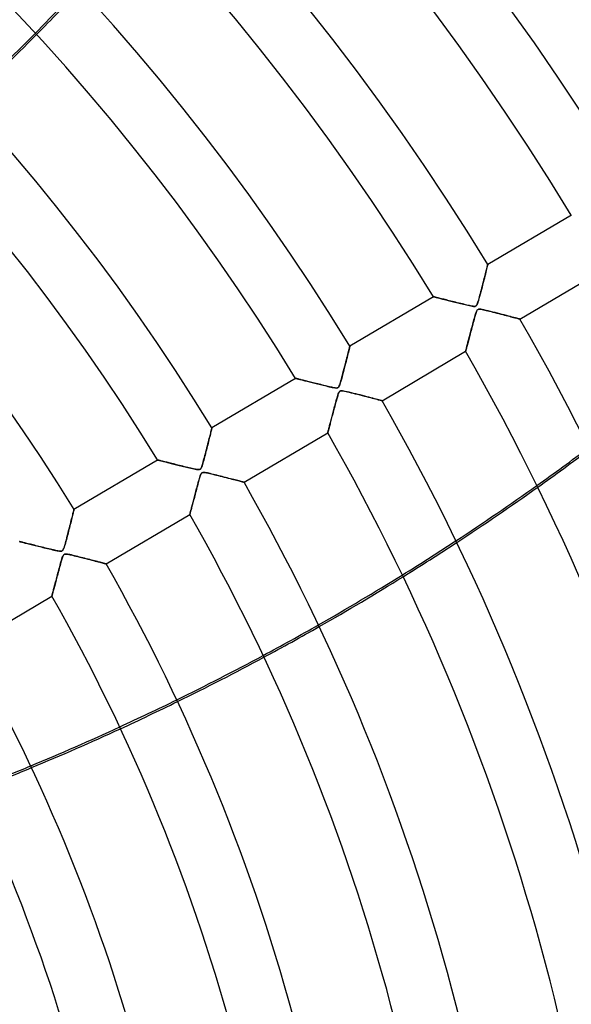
# Model space of a CAD drawing. Header units: millimetres. Extents: x -625 to 625, y -625 to 625.
# Tile 52 of 56: x 255 to 342, y 83 to 239. Entities that reach past the tile are written whole.
import ezdxf

# ---------------------------------------------------------------- set-up
doc = ezdxf.new("R2010")
doc.units = ezdxf.units.MM
doc.layers.add('HIDDEN', color=7, linetype='Continuous')
doc.layers.add('THICK', color=7, linetype='Continuous')

msp = doc.modelspace()

# ---------------------------------------------------------------- linework, layer by layer
at = {"layer": 'HIDDEN'}
for p, q in [((328.39, 198.98), (328.44, 199.19)), ((328.44, 199.19), (328.49, 199.38)), ((328.49, 199.38), (328.54, 199.56)), ((328.54, 199.56), (328.58, 199.72)), ((328.58, 199.72), (328.61, 199.86)), ((328.61, 199.86), (328.64, 199.98)), ((328.64, 199.98), (328.66, 200.07)), ((328.66, 200.07), (328.68, 200.14)), ((328.68, 200.14), (328.69, 200.18)), ((328.69, 200.18), (328.7, 200.2)), ((328, 197.46), (328.08, 197.75)), ((328.08, 197.75), (328.15, 198.02)), ((328.15, 198.02), (328.21, 198.28)), ((328.21, 198.28), (328.28, 198.53)), ((328.28, 198.53), (328.33, 198.76)), ((328.33, 198.76), (328.39, 198.98)), ((327.61, 195.93), (327.69, 196.23)), ((327.69, 196.23), (327.77, 196.54)), ((327.77, 196.54), (327.85, 196.86)), ((327.85, 196.86), (327.93, 197.17)), ((327.93, 197.17), (328, 197.46)), ((320.11, 195.12), (320.11, 195.12)), ((320.11, 195.12), (320.13, 195.11)), ((320.13, 195.11), (320.17, 195.1)), ((320.17, 195.1), (320.22, 195.09)), ((320.22, 195.09), (320.28, 195.08)), ((320.28, 195.08), (320.36, 195.06)), ((320.36, 195.06), (320.45, 195.03)), ((320.45, 195.03), (320.55, 195.01)), ((320.55, 195.01), (320.66, 194.98)), ((320.66, 194.98), (320.78, 194.95)), ((320.78, 194.95), (320.91, 194.92)), ((320.91, 194.92), (321.05, 194.88)), ((321.05, 194.88), (321.21, 194.84)), ((321.21, 194.84), (321.36, 194.81)), ((321.36, 194.81), (321.53, 194.76)), ((321.53, 194.76), (321.7, 194.72)), ((321.7, 194.72), (321.88, 194.68)), ((321.88, 194.68), (322.07, 194.63)), ((322.07, 194.63), (322.26, 194.58)), ((322.26, 194.58), (322.46, 194.53)), ((322.46, 194.53), (322.66, 194.48)), ((322.66, 194.48), (322.87, 194.43)), ((322.87, 194.43), (323.08, 194.38)), ((327.14, 194.25), (327.2, 194.43)), ((327.2, 194.43), (327.26, 194.64)), ((327.26, 194.64), (327.32, 194.86)), ((327.32, 194.86), (327.39, 195.1)), ((327.39, 195.1), (327.46, 195.36)), ((327.46, 195.36), (327.53, 195.64)), ((327.53, 195.64), (327.61, 195.93)), ((323.08, 194.38), (323.29, 194.32)), ((323.29, 194.32), (323.51, 194.27)), ((323.51, 194.27), (323.73, 194.22)), ((323.73, 194.22), (323.95, 194.16)), ((323.95, 194.16), (324.18, 194.1)), ((324.18, 194.1), (324.41, 194.05)), ((324.41, 194.05), (324.64, 193.99)), ((324.64, 193.99), (324.87, 193.93)), ((324.87, 193.93), (325.1, 193.88)), ((325.1, 193.88), (325.34, 193.82)), ((325.34, 193.82), (325.57, 193.77)), ((325.57, 193.77), (325.81, 193.71)), ((325.81, 193.71), (326.03, 193.67)), ((326.03, 193.67), (326.24, 193.63)), ((326.24, 193.63), (326.42, 193.6)), ((326.42, 193.6), (326.57, 193.59)), ((326.57, 193.59), (326.68, 193.6)), ((326.68, 193.6), (326.77, 193.62)), ((326.77, 193.62), (326.85, 193.67)), ((326.85, 193.67), (326.92, 193.74)), ((326.94, 192.85), (326.89, 192.74)), ((326.92, 193.74), (326.98, 193.83)), ((326.99, 192.94), (326.94, 192.85)), ((326.98, 193.83), (327.03, 193.95)), ((327.04, 193.02), (326.99, 192.94)), ((327.03, 193.95), (327.08, 194.08)), ((327.09, 193.07), (327.04, 193.02)), ((327.08, 194.08), (327.14, 194.25)), ((327.16, 193.11), (327.09, 193.07)), ((327.23, 193.14), (327.16, 193.11)), ((327.31, 193.15), (327.23, 193.14)), ((327.42, 193.15), (327.31, 193.15)), ((327.59, 193.14), (327.42, 193.15)), ((327.82, 193.1), (327.59, 193.14)), ((328.1, 193.04), (327.82, 193.1)), ((328.42, 192.97), (328.1, 193.04)), ((328.77, 192.88), (328.42, 192.97)), ((329.13, 192.79), (328.77, 192.88)), ((326.47, 191.32), (326.4, 191.07)), ((326.53, 191.55), (326.47, 191.32)), ((326.59, 191.77), (326.53, 191.55)), ((326.65, 191.98), (326.59, 191.77)), ((326.71, 192.17), (326.65, 191.98)), ((326.76, 192.33), (326.71, 192.17)), ((326.8, 192.48), (326.76, 192.33)), ((326.85, 192.61), (326.8, 192.48)), ((326.89, 192.74), (326.85, 192.61)), ((329.49, 192.7), (329.13, 192.79)), ((329.86, 192.61), (329.49, 192.7)), ((330.23, 192.52), (329.86, 192.61)), ((330.6, 192.42), (330.23, 192.52)), ((330.96, 192.33), (330.6, 192.42)), ((331.31, 192.24), (330.96, 192.33)), ((331.65, 192.15), (331.31, 192.24)), ((331.98, 192.06), (331.65, 192.15)), ((332.29, 191.98), (331.98, 192.06)), ((332.57, 191.91), (332.29, 191.98)), ((332.84, 191.84), (332.57, 191.91)), ((333.08, 191.78), (332.84, 191.84)), ((333.28, 191.72), (333.08, 191.78)), ((333.46, 191.68), (333.28, 191.72)), ((333.6, 191.64), (333.46, 191.68)), ((333.7, 191.61), (333.6, 191.64)), ((333.77, 191.6), (333.7, 191.61)), ((333.79, 191.59), (333.77, 191.6)), ((326.05, 189.75), (325.98, 189.5)), ((326.12, 190.01), (326.05, 189.75)), ((326.19, 190.28), (326.12, 190.01)), ((326.26, 190.55), (326.19, 190.28)), ((326.33, 190.82), (326.26, 190.55)), ((326.4, 191.07), (326.33, 190.82)), ((325.68, 188.35), (325.63, 188.15)), ((325.74, 188.56), (325.68, 188.35)), ((325.8, 188.78), (325.74, 188.56)), ((325.86, 189.01), (325.8, 188.78)), ((325.92, 189.25), (325.86, 189.01)), ((325.98, 189.5), (325.92, 189.25)), ((306.69, 186.48), (306.74, 186.68)), ((306.74, 186.68), (306.79, 186.86)), ((306.79, 186.86), (306.82, 187.02)), ((306.82, 187.02), (306.85, 187.14)), ((306.85, 187.14), (306.88, 187.23)), ((306.88, 187.23), (306.89, 187.29)), ((306.89, 187.29), (306.9, 187.31)), ((325.24, 186.67), (325.22, 186.6)), ((325.26, 186.76), (325.24, 186.67)), ((325.29, 186.86), (325.26, 186.76)), ((325.32, 186.98), (325.29, 186.86)), ((325.36, 187.11), (325.32, 186.98)), ((325.39, 187.26), (325.36, 187.11)), ((325.44, 187.42), (325.39, 187.26)), ((325.48, 187.59), (325.44, 187.42)), ((325.53, 187.76), (325.48, 187.59)), ((325.58, 187.95), (325.53, 187.76)), ((325.63, 188.15), (325.58, 187.95)), ((306.27, 184.84), (306.35, 185.16)), ((306.35, 185.16), (306.43, 185.46)), ((306.43, 185.46), (306.5, 185.74)), ((306.5, 185.74), (306.57, 186.01)), ((306.57, 186.01), (306.63, 186.25)), ((306.63, 186.25), (306.69, 186.48)), ((325.21, 186.55), (325.2, 186.52)), ((325.2, 186.52), (325.2, 186.51)), ((325.22, 186.6), (325.21, 186.55)), ((305.91, 183.41), (306, 183.78)), ((306, 183.78), (306.1, 184.15)), ((306.1, 184.15), (306.19, 184.5)), ((306.19, 184.5), (306.27, 184.84)), ((298.3, 182.23), (298.31, 182.22)), ((298.31, 182.22), (298.34, 182.22)), ((298.34, 182.22), (298.37, 182.21)), ((298.37, 182.21), (298.42, 182.2)), ((298.42, 182.2), (298.49, 182.18)), ((298.49, 182.18), (298.57, 182.16)), ((298.57, 182.16), (298.66, 182.14)), ((298.66, 182.14), (298.77, 182.11)), ((298.77, 182.11), (298.89, 182.08)), ((298.89, 182.08), (299.01, 182.05)), ((299.01, 182.05), (299.15, 182.02)), ((299.15, 182.02), (299.3, 181.98)), ((299.3, 181.98), (299.45, 181.94)), ((305.49, 181.85), (305.56, 182.11)), ((305.56, 182.11), (305.64, 182.4)), ((305.64, 182.4), (305.73, 182.72)), ((305.73, 182.72), (305.81, 183.06)), ((305.81, 183.06), (305.91, 183.41)), ((299.45, 181.94), (299.62, 181.9)), ((299.62, 181.9), (299.79, 181.86)), ((299.79, 181.86), (299.97, 181.81)), ((299.97, 181.81), (300.15, 181.77)), ((300.15, 181.77), (300.34, 181.72)), ((300.34, 181.72), (300.54, 181.67)), ((300.54, 181.67), (300.74, 181.62)), ((300.74, 181.62), (300.94, 181.57)), ((300.94, 181.57), (301.15, 181.52)), ((301.15, 181.52), (301.36, 181.46)), ((301.36, 181.46), (301.58, 181.41)), ((301.58, 181.41), (301.8, 181.36)), ((301.8, 181.36), (302.02, 181.3)), ((302.02, 181.3), (302.25, 181.24)), ((302.25, 181.24), (302.47, 181.19)), ((302.47, 181.19), (302.7, 181.13)), ((302.7, 181.13), (302.93, 181.08)), ((302.93, 181.08), (303.17, 181.02)), ((303.17, 181.02), (303.4, 180.96)), ((303.4, 180.96), (303.63, 180.91)), ((303.63, 180.91), (303.87, 180.85)), ((303.87, 180.85), (304.1, 180.8)), ((304.1, 180.8), (304.31, 180.76)), ((304.31, 180.76), (304.5, 180.73)), ((304.5, 180.73), (304.67, 180.71)), ((304.67, 180.71), (304.8, 180.7)), ((304.8, 180.7), (304.9, 180.71)), ((304.9, 180.71), (304.98, 180.74)), ((304.98, 180.74), (305.06, 180.78)), ((305.06, 180.78), (305.12, 180.84)), ((305.12, 180.84), (305.18, 180.93)), ((305.18, 180.93), (305.23, 181.06)), ((305.23, 181.06), (305.29, 181.22)), ((305.29, 181.22), (305.36, 181.4)), ((305.36, 181.4), (305.42, 181.61)), ((305.42, 181.61), (305.49, 181.85)), ((304.82, 178.97), (304.77, 178.77)), ((304.87, 179.16), (304.82, 178.97)), ((304.92, 179.33), (304.87, 179.16)), ((304.97, 179.48), (304.92, 179.33)), ((305.01, 179.61), (304.97, 179.48)), ((305.05, 179.74), (305.01, 179.61)), ((305.1, 179.85), (305.05, 179.74)), ((305.14, 179.96), (305.1, 179.85)), ((305.19, 180.05), (305.14, 179.96)), ((305.24, 180.12), (305.19, 180.05)), ((305.29, 180.17), (305.24, 180.12)), ((305.35, 180.21), (305.29, 180.17)), ((305.41, 180.24), (305.35, 180.21)), ((305.49, 180.26), (305.41, 180.24)), ((305.59, 180.26), (305.49, 180.26)), ((305.73, 180.25), (305.59, 180.26)), ((305.93, 180.22), (305.73, 180.25)), ((306.18, 180.17), (305.93, 180.22)), ((306.47, 180.11), (306.18, 180.17)), ((306.8, 180.03), (306.47, 180.11)), ((307.14, 179.95), (306.8, 180.03)), ((307.48, 179.86), (307.14, 179.95)), ((307.84, 179.78), (307.48, 179.86)), ((308.19, 179.69), (307.84, 179.78)), ((308.54, 179.6), (308.19, 179.69)), ((308.9, 179.5), (308.54, 179.6)), ((309.24, 179.41), (308.9, 179.5)), ((309.58, 179.33), (309.24, 179.41)), ((309.91, 179.24), (309.58, 179.33)), ((310.23, 179.16), (309.91, 179.24)), ((310.52, 179.08), (310.23, 179.16)), ((310.8, 179.01), (310.52, 179.08)), ((311.06, 178.94), (310.8, 179.01)), ((311.29, 178.88), (311.06, 178.94)), ((311.49, 178.83), (311.29, 178.88)), ((304.38, 177.35), (304.32, 177.11)), ((304.45, 177.61), (304.38, 177.35)), ((304.52, 177.86), (304.45, 177.61)), ((304.58, 178.1), (304.52, 177.86)), ((304.65, 178.34), (304.58, 178.1)), ((304.71, 178.56), (304.65, 178.34)), ((304.77, 178.77), (304.71, 178.56)), ((311.67, 178.78), (311.49, 178.83)), ((311.8, 178.75), (311.67, 178.78)), ((311.9, 178.72), (311.8, 178.75)), ((311.97, 178.7), (311.9, 178.72)), ((311.99, 178.7), (311.97, 178.7)), ((303.96, 175.76), (303.91, 175.56)), ((304.02, 175.97), (303.96, 175.76)), ((304.07, 176.19), (304.02, 175.97)), ((304.13, 176.41), (304.07, 176.19)), ((304.19, 176.63), (304.13, 176.41)), ((304.26, 176.87), (304.19, 176.63)), ((304.32, 177.11), (304.26, 176.87)), ((285.01, 174.09), (285.04, 174.2)), ((285.04, 174.2), (285.07, 174.29)), ((285.07, 174.29), (285.08, 174.36)), ((285.08, 174.36), (285.09, 174.4)), ((285.09, 174.4), (285.1, 174.41)), ((303.56, 174.24), (303.53, 174.12)), ((303.6, 174.38), (303.56, 174.24)), ((303.64, 174.52), (303.6, 174.38)), ((303.68, 174.68), (303.64, 174.52)), ((303.72, 174.84), (303.68, 174.68)), ((303.76, 175.01), (303.72, 174.84)), ((303.81, 175.19), (303.76, 175.01)), ((303.86, 175.37), (303.81, 175.19)), ((303.91, 175.56), (303.86, 175.37)), ((284.61, 172.47), (284.67, 172.73)), ((284.67, 172.73), (284.74, 172.98)), ((284.74, 172.98), (284.79, 173.21)), ((284.79, 173.21), (284.85, 173.42)), ((284.85, 173.42), (284.9, 173.61)), ((284.9, 173.61), (284.94, 173.79)), ((284.94, 173.79), (284.98, 173.95)), ((284.98, 173.95), (285.01, 174.09)), ((303.42, 173.69), (303.4, 173.65)), ((303.4, 173.65), (303.4, 173.63)), ((303.4, 173.63), (303.4, 173.62)), ((303.43, 173.75), (303.42, 173.69)), ((303.45, 173.82), (303.43, 173.75)), ((303.47, 173.91), (303.45, 173.82)), ((303.5, 174.01), (303.47, 173.91)), ((303.53, 174.12), (303.5, 174.01)), ((284.22, 170.94), (284.3, 171.26)), ((284.3, 171.26), (284.38, 171.57)), ((284.38, 171.57), (284.46, 171.89)), ((284.46, 171.89), (284.53, 172.19)), ((284.53, 172.19), (284.61, 172.47)), ((283.84, 169.49), (283.91, 169.75)), ((283.91, 169.75), (283.98, 170.03)), ((283.98, 170.03), (284.06, 170.33)), ((284.06, 170.33), (284.14, 170.63)), ((284.14, 170.63), (284.22, 170.94)), ((276.5, 169.33), (276.51, 169.33)), ((276.51, 169.33), (276.54, 169.32)), ((276.54, 169.32), (276.58, 169.31)), ((276.58, 169.31), (276.64, 169.3)), ((276.64, 169.3), (276.71, 169.28)), ((276.71, 169.28), (276.8, 169.26)), ((276.8, 169.26), (276.9, 169.24)), ((276.9, 169.24), (277.01, 169.21)), ((277.01, 169.21), (277.14, 169.18)), ((277.14, 169.18), (277.27, 169.14)), ((277.27, 169.14), (277.42, 169.11)), ((277.42, 169.11), (277.58, 169.07)), ((277.58, 169.07), (277.74, 169.03)), ((277.74, 169.03), (277.91, 168.98)), ((277.91, 168.98), (278.09, 168.94)), ((278.09, 168.94), (278.28, 168.89)), ((278.28, 168.89), (278.47, 168.84)), ((278.47, 168.84), (278.67, 168.8)), ((278.67, 168.8), (278.87, 168.75)), ((278.87, 168.75), (279.08, 168.69)), ((279.08, 168.69), (279.29, 168.64)), ((279.29, 168.64), (279.5, 168.59)), ((279.5, 168.59), (279.72, 168.53)), ((279.72, 168.53), (279.94, 168.48)), ((279.94, 168.48), (280.16, 168.42)), ((280.16, 168.42), (280.39, 168.37)), ((280.39, 168.37), (280.62, 168.31)), ((280.62, 168.31), (280.85, 168.25)), ((280.85, 168.25), (281.08, 168.2)), ((281.08, 168.2), (281.31, 168.14)), ((281.31, 168.14), (281.54, 168.08)), ((281.54, 168.08), (281.78, 168.03)), ((281.78, 168.03), (282.01, 167.98)), ((282.01, 167.98), (282.24, 167.92)), ((283.27, 167.9), (283.33, 167.96)), ((283.33, 167.96), (283.38, 168.05)), ((283.38, 168.05), (283.43, 168.16)), ((283.43, 168.16), (283.49, 168.29)), ((283.49, 168.29), (283.54, 168.45)), ((283.54, 168.45), (283.59, 168.62)), ((283.59, 168.62), (283.65, 168.81)), ((283.65, 168.81), (283.71, 169.01)), ((283.71, 169.01), (283.77, 169.24)), ((283.77, 169.24), (283.84, 169.49)), ((282.24, 167.92), (282.45, 167.88)), ((282.45, 167.88), (282.65, 167.84)), ((282.65, 167.84), (282.81, 167.82)), ((282.81, 167.82), (282.95, 167.81)), ((282.95, 167.81), (283.06, 167.81)), ((283.06, 167.81), (283.14, 167.83)), ((283.15, 166.52), (283.1, 166.35)), ((283.14, 167.83), (283.21, 167.86)), ((283.2, 166.68), (283.15, 166.52)), ((283.24, 166.81), (283.2, 166.68)), ((283.21, 167.86), (283.27, 167.9)), ((283.29, 166.94), (283.24, 166.81)), ((283.34, 167.06), (283.29, 166.94)), ((283.39, 167.16), (283.34, 167.06)), ((283.44, 167.23), (283.39, 167.16)), ((283.5, 167.29), (283.44, 167.23)), ((283.57, 167.33), (283.5, 167.29)), ((283.65, 167.36), (283.57, 167.33)), ((283.75, 167.37), (283.65, 167.36)), ((283.88, 167.37), (283.75, 167.37)), ((284.02, 167.35), (283.88, 167.37)), ((284.19, 167.32), (284.02, 167.35)), ((284.38, 167.28), (284.19, 167.32)), ((284.6, 167.23), (284.38, 167.28)), ((284.83, 167.18), (284.6, 167.23)), ((285.09, 167.12), (284.83, 167.18)), ((285.35, 167.06), (285.09, 167.12)), ((285.61, 166.99), (285.35, 167.06)), ((285.88, 166.92), (285.61, 166.99)), ((286.15, 166.85), (285.88, 166.92)), ((286.43, 166.78), (286.15, 166.85)), ((286.7, 166.71), (286.43, 166.78)), ((286.98, 166.64), (286.7, 166.71)), ((287.25, 166.57), (286.98, 166.64)), ((287.52, 166.5), (287.25, 166.57)), ((287.79, 166.43), (287.52, 166.5)), ((288.05, 166.37), (287.79, 166.43)), ((282.72, 164.98), (282.65, 164.71)), ((282.79, 165.24), (282.72, 164.98)), ((282.86, 165.49), (282.79, 165.24)), ((282.92, 165.72), (282.86, 165.49)), ((282.99, 165.95), (282.92, 165.72)), ((283.04, 166.16), (282.99, 165.95)), ((283.1, 166.35), (283.04, 166.16)), ((288.3, 166.3), (288.05, 166.37)), ((288.54, 166.24), (288.3, 166.3)), ((288.77, 166.18), (288.54, 166.24)), ((288.99, 166.12), (288.77, 166.18)), ((289.2, 166.07), (288.99, 166.12)), ((289.39, 166.02), (289.2, 166.07)), ((289.56, 165.97), (289.39, 166.02)), ((289.72, 165.93), (289.56, 165.97)), ((289.86, 165.89), (289.72, 165.93)), ((289.97, 165.86), (289.86, 165.89)), ((290.06, 165.84), (289.97, 165.86)), ((290.13, 165.82), (290.06, 165.84)), ((290.17, 165.81), (290.13, 165.82)), ((290.19, 165.81), (290.17, 165.81)), ((282.32, 163.45), (282.26, 163.22)), ((282.38, 163.69), (282.32, 163.45)), ((282.44, 163.93), (282.38, 163.69)), ((282.51, 164.18), (282.44, 163.93)), ((282.58, 164.44), (282.51, 164.18)), ((282.65, 164.71), (282.58, 164.44)), ((281.89, 161.84), (281.85, 161.68)), ((281.94, 162.01), (281.89, 161.84)), ((281.98, 162.19), (281.94, 162.01)), ((282.03, 162.38), (281.98, 162.19)), ((282.09, 162.58), (282.03, 162.38)), ((282.14, 162.78), (282.09, 162.58)), ((282.2, 163), (282.14, 162.78)), ((282.26, 163.22), (282.2, 163)), ((262.92, 160.02), (262.98, 160.26)), ((262.98, 160.26), (263.03, 160.48)), ((263.03, 160.48), (263.08, 160.68)), ((263.08, 160.68), (263.13, 160.86)), ((263.13, 160.86), (263.17, 161.03)), ((263.17, 161.03), (263.21, 161.17)), ((263.21, 161.17), (263.24, 161.3)), ((263.24, 161.3), (263.26, 161.39)), ((263.26, 161.39), (263.28, 161.46)), ((263.28, 161.46), (263.29, 161.51)), ((263.29, 161.51), (263.29, 161.52)), ((281.6, 160.73), (281.59, 160.73)), ((281.62, 160.8), (281.6, 160.76)), ((281.6, 160.76), (281.6, 160.73)), ((281.63, 160.86), (281.62, 160.8)), ((281.65, 160.94), (281.63, 160.86)), ((281.67, 161.03), (281.65, 160.94)), ((281.7, 161.13), (281.67, 161.03)), ((281.73, 161.25), (281.7, 161.13)), ((281.77, 161.38), (281.73, 161.25)), ((281.81, 161.52), (281.77, 161.38)), ((281.85, 161.68), (281.81, 161.52)), ((262.56, 158.6), (262.64, 158.92)), ((262.64, 158.92), (262.72, 159.22)), ((262.72, 159.22), (262.79, 159.5)), ((262.79, 159.5), (262.86, 159.77)), ((262.86, 159.77), (262.92, 160.02)), ((262.15, 157.02), (262.23, 157.32)), ((262.23, 157.32), (262.31, 157.63)), ((262.31, 157.63), (262.39, 157.95)), ((262.39, 157.95), (262.48, 158.28)), ((262.48, 158.28), (262.56, 158.6)), ((254.7, 156.44), (254.71, 156.44)), ((254.71, 156.44), (254.74, 156.43)), ((254.74, 156.43), (254.79, 156.42)), ((254.79, 156.42), (254.86, 156.4)), ((254.86, 156.4), (254.94, 156.38)), ((254.94, 156.38), (255.04, 156.36)), ((255.04, 156.36), (255.16, 156.33)), ((255.16, 156.33), (255.29, 156.3)), ((255.29, 156.3), (255.43, 156.26)), ((255.43, 156.26), (255.59, 156.22)), ((255.59, 156.22), (255.76, 156.18)), ((255.76, 156.18), (255.94, 156.14)), ((255.94, 156.14), (256.12, 156.09)), ((256.12, 156.09), (256.32, 156.04)), ((256.32, 156.04), (256.52, 155.99)), ((256.52, 155.99), (256.73, 155.94)), ((256.73, 155.94), (256.95, 155.88)), ((256.95, 155.88), (257.17, 155.83)), ((257.17, 155.83), (257.4, 155.77)), ((257.4, 155.77), (257.63, 155.71)), ((257.63, 155.71), (257.87, 155.66)), ((257.87, 155.66), (258.11, 155.6)), ((258.11, 155.6), (258.35, 155.53)), ((258.35, 155.53), (258.6, 155.47)), ((261.71, 155.47), (261.77, 155.63)), ((261.77, 155.63), (261.82, 155.81)), ((261.82, 155.81), (261.87, 156)), ((261.87, 156), (261.94, 156.22)), ((261.94, 156.22), (262, 156.47)), ((262, 156.47), (262.08, 156.74)), ((262.08, 156.74), (262.15, 157.02)), ((258.6, 155.47), (258.85, 155.41)), ((258.85, 155.41), (259.1, 155.35)), ((259.1, 155.35), (259.36, 155.29)), ((259.36, 155.29), (259.61, 155.23)), ((259.61, 155.23), (259.87, 155.16)), ((259.87, 155.16), (260.12, 155.1)), ((260.12, 155.1), (260.38, 155.05)), ((260.38, 155.05), (260.62, 155)), ((260.62, 155), (260.83, 154.96)), ((260.83, 154.96), (261.01, 154.93)), ((261.01, 154.93), (261.16, 154.92)), ((261.16, 154.92), (261.27, 154.92)), ((261.27, 154.92), (261.35, 154.94)), ((261.35, 154.94), (261.43, 154.98)), ((261.46, 153.97), (261.42, 153.84)), ((261.43, 154.98), (261.49, 155.03)), ((261.51, 154.09), (261.46, 153.97)), ((261.49, 155.03), (261.55, 155.1)), ((261.56, 154.21), (261.51, 154.09)), ((261.55, 155.1), (261.6, 155.2)), ((261.61, 154.3), (261.56, 154.21)), ((261.6, 155.2), (261.66, 155.33)), ((261.67, 154.37), (261.61, 154.3)), ((261.66, 155.33), (261.71, 155.47)), ((261.73, 154.42), (261.67, 154.37)), ((261.8, 154.45), (261.73, 154.42)), ((261.89, 154.47), (261.8, 154.45)), ((262, 154.48), (261.89, 154.47)), ((262.12, 154.47), (262, 154.48)), ((262.28, 154.45), (262.12, 154.47)), ((262.45, 154.42), (262.28, 154.45)), ((262.65, 154.38), (262.45, 154.42)), ((262.87, 154.33), (262.65, 154.38)), ((263.11, 154.27), (262.87, 154.33)), ((263.36, 154.21), (263.11, 154.27)), ((263.62, 154.15), (263.36, 154.21)), ((263.88, 154.08), (263.62, 154.15)), ((264.15, 154.01), (263.88, 154.08)), ((264.42, 153.95), (264.15, 154.01)), ((261.02, 152.43), (260.95, 152.17)), ((261.08, 152.68), (261.02, 152.43)), ((261.15, 152.91), (261.08, 152.68)), ((261.21, 153.13), (261.15, 152.91)), ((261.27, 153.34), (261.21, 153.13)), ((261.32, 153.52), (261.27, 153.34)), ((261.37, 153.69), (261.32, 153.52)), ((261.42, 153.84), (261.37, 153.69)), ((264.69, 153.88), (264.42, 153.95)), ((264.96, 153.81), (264.69, 153.88)), ((265.24, 153.74), (264.96, 153.81)), ((265.51, 153.67), (265.24, 153.74)), ((265.78, 153.6), (265.51, 153.67)), ((266.04, 153.53), (265.78, 153.6)), ((266.3, 153.46), (266.04, 153.53)), ((266.54, 153.4), (266.3, 153.46)), ((266.78, 153.34), (266.54, 153.4)), ((267.01, 153.28), (266.78, 153.34)), ((267.22, 153.22), (267.01, 153.28)), ((267.43, 153.17), (267.22, 153.22)), ((267.61, 153.12), (267.43, 153.17)), ((267.78, 153.07), (267.61, 153.12)), ((267.93, 153.03), (267.78, 153.07)), ((268.07, 153), (267.93, 153.03)), ((268.18, 152.97), (268.07, 153)), ((268.27, 152.94), (268.18, 152.97)), ((268.33, 152.93), (268.27, 152.94)), ((268.37, 152.92), (268.33, 152.93)), ((268.38, 152.91), (268.37, 152.92)), ((260.6, 150.87), (260.54, 150.62)), ((260.67, 151.11), (260.6, 150.87)), ((260.73, 151.37), (260.67, 151.11)), ((260.8, 151.63), (260.73, 151.37)), ((260.87, 151.9), (260.8, 151.63)), ((260.95, 152.17), (260.87, 151.9)), ((260.2, 149.34), (260.15, 149.16)), ((260.25, 149.53), (260.2, 149.34)), ((260.3, 149.74), (260.25, 149.53)), ((260.36, 149.95), (260.3, 149.74)), ((260.41, 150.16), (260.36, 149.95)), ((260.47, 150.39), (260.41, 150.16)), ((260.54, 150.62), (260.47, 150.39)), ((259.8, 147.84), (259.79, 147.83)), ((259.82, 147.91), (259.8, 147.87)), ((259.8, 147.87), (259.8, 147.84)), ((259.83, 147.97), (259.82, 147.91)), ((259.85, 148.05), (259.83, 147.97)), ((259.88, 148.15), (259.85, 148.05)), ((259.91, 148.25), (259.88, 148.15)), ((259.94, 148.38), (259.91, 148.25)), ((259.97, 148.51), (259.94, 148.38)), ((260.01, 148.66), (259.97, 148.51)), ((260.06, 148.81), (260.01, 148.66)), ((260.1, 148.98), (260.06, 148.81)), ((260.15, 149.16), (260.1, 148.98))]:
    msp.add_line(p, q, dxfattribs=at)
for radius in [506.5, 502.5, 450]:
    msp.add_arc((0, 0), radius, 0, 180, dxfattribs=at)
for centre, major_axis, start_param, end_param in [((-25.18, 521.15), (-175.81, -365.07), 1.004743, 1.570796), ((-24.9, 521.02), (175.81, 365.07), -1.907412, -1.88271), ((101.38, 490.12), (395.04, 90.17), -1.173148, -1.148104), ((101.45, 489.82), (395.04, 90.17), -1.172968, -1.147919), ((101.38, 490.12), (395.04, 90.17), -1.236327, -1.211486), ((101.45, 489.82), (395.04, 90.17), -1.236155, -1.211312), ((101.38, 490.12), (395.04, 90.17), -1.299104, -1.274401), ((101.45, 489.82), (395.04, 90.17), -1.298938, -1.274233), ((101.38, 490.12), (395.04, 90.17), -1.361672, -1.337027), ((101.45, 489.82), (395.04, 90.17), -1.361508, -1.336863), ((101.38, 490.12), (395.04, 90.17), -1.408172, -1.399576), ((101.45, 489.82), (395.04, 90.17), -1.408172, -1.39941)]:
    msp.add_ellipse(centre, major_axis=major_axis, ratio=0.987688, start_param=start_param, end_param=end_param, dxfattribs=at)
at = {"layer": 'THICK'}
for p, q in [((341.91, 208.01), (328.7, 200.2)), ((328.46, 199.25), (328.39, 198.98)), ((328.52, 199.49), (328.46, 199.25)), ((328.57, 199.7), (328.52, 199.49)), ((328.61, 199.87), (328.57, 199.7)), ((328.65, 200.01), (328.61, 199.87)), ((328.68, 200.12), (328.65, 200.01)), ((328.69, 200.18), (328.68, 200.12)), ((328.7, 200.2), (328.69, 200.18)), ((333.79, 191.59), (347, 199.4)), ((328.07, 197.72), (327.98, 197.36)), ((328.16, 198.06), (328.07, 197.72)), ((328.24, 198.39), (328.16, 198.06)), ((328.32, 198.69), (328.24, 198.39)), ((328.39, 198.98), (328.32, 198.69)), ((327.7, 196.27), (327.6, 195.9)), ((327.79, 196.64), (327.7, 196.27)), ((327.89, 197), (327.79, 196.64)), ((327.98, 197.36), (327.89, 197)), ((320.11, 195.12), (306.9, 187.31)), ((320.12, 195.12), (320.11, 195.12)), ((320.15, 195.11), (320.12, 195.12)), ((320.2, 195.1), (320.15, 195.11)), ((320.27, 195.08), (320.2, 195.1)), ((320.35, 195.06), (320.27, 195.08)), ((320.46, 195.03), (320.35, 195.06)), ((320.58, 195), (320.46, 195.03)), ((320.71, 194.97), (320.58, 195)), ((320.86, 194.93), (320.71, 194.97)), ((321.01, 194.89), (320.86, 194.93)), ((321.18, 194.85), (321.01, 194.89)), ((321.36, 194.81), (321.18, 194.85)), ((321.55, 194.76), (321.36, 194.81)), ((321.75, 194.71), (321.55, 194.76)), ((321.95, 194.66), (321.75, 194.71)), ((322.16, 194.61), (321.95, 194.66)), ((322.39, 194.55), (322.16, 194.61)), ((322.62, 194.49), (322.39, 194.55)), ((322.86, 194.43), (322.62, 194.49)), ((323.1, 194.37), (322.86, 194.43)), ((327.22, 194.52), (327.14, 194.24)), ((327.31, 194.83), (327.22, 194.52)), ((327.41, 195.18), (327.31, 194.83)), ((327.51, 195.54), (327.41, 195.18)), ((327.6, 195.9), (327.51, 195.54)), ((323.36, 194.31), (323.1, 194.37)), ((323.62, 194.24), (323.36, 194.31)), ((323.88, 194.18), (323.62, 194.24)), ((324.16, 194.11), (323.88, 194.18)), ((324.43, 194.04), (324.16, 194.11)), ((324.69, 193.98), (324.43, 194.04)), ((324.93, 193.92), (324.69, 193.98)), ((325.17, 193.86), (324.93, 193.92)), ((325.39, 193.81), (325.17, 193.86)), ((325.6, 193.76), (325.39, 193.81)), ((325.79, 193.72), (325.6, 193.76)), ((325.96, 193.68), (325.79, 193.72)), ((326.11, 193.65), (325.96, 193.68)), ((326.25, 193.63), (326.11, 193.65)), ((326.38, 193.61), (326.25, 193.63)), ((326.5, 193.59), (326.38, 193.61)), ((326.61, 193.59), (326.5, 193.59)), ((326.69, 193.6), (326.61, 193.59)), ((326.77, 193.62), (326.69, 193.6)), ((326.83, 193.66), (326.77, 193.62)), ((326.89, 193.71), (326.83, 193.66)), ((326.94, 193.78), (326.89, 193.71)), ((326.91, 192.78), (326.97, 192.91)), ((327, 193.87), (326.94, 193.78)), ((326.97, 192.91), (327.03, 193.01)), ((327.06, 194.02), (327, 193.87)), ((327.03, 193.01), (327.1, 193.08)), ((327.14, 194.24), (327.06, 194.02)), ((327.1, 193.08), (327.18, 193.12)), ((327.18, 193.12), (327.27, 193.14)), ((327.27, 193.14), (327.38, 193.15)), ((327.38, 193.15), (327.5, 193.15)), ((327.5, 193.15), (327.65, 193.13)), ((327.65, 193.13), (327.82, 193.1)), ((327.82, 193.1), (328.01, 193.06)), ((328.01, 193.06), (328.22, 193.01)), ((328.22, 193.01), (328.45, 192.96)), ((328.45, 192.96), (328.69, 192.9)), ((328.69, 192.9), (328.95, 192.84)), ((326.45, 191.26), (326.52, 191.49)), ((326.52, 191.49), (326.58, 191.72)), ((326.58, 191.72), (326.64, 191.95)), ((326.64, 191.95), (326.71, 192.18)), ((326.71, 192.18), (326.78, 192.41)), ((326.78, 192.41), (326.84, 192.61)), ((326.84, 192.61), (326.91, 192.78)), ((328.95, 192.84), (329.23, 192.77)), ((329.23, 192.77), (329.52, 192.7)), ((329.52, 192.7), (329.82, 192.62)), ((329.82, 192.62), (330.14, 192.54)), ((330.14, 192.54), (330.45, 192.46)), ((330.45, 192.46), (330.76, 192.38)), ((330.76, 192.38), (331.06, 192.3)), ((331.06, 192.3), (331.34, 192.23)), ((331.34, 192.23), (331.61, 192.16)), ((331.61, 192.16), (331.87, 192.09)), ((331.87, 192.09), (332.12, 192.03)), ((332.12, 192.03), (332.35, 191.97)), ((332.35, 191.97), (332.57, 191.91)), ((332.57, 191.91), (332.78, 191.86)), ((332.78, 191.86), (332.97, 191.81)), ((332.97, 191.81), (333.15, 191.76)), ((333.15, 191.76), (333.31, 191.72)), ((333.31, 191.72), (333.45, 191.68)), ((333.45, 191.68), (333.57, 191.65)), ((333.57, 191.65), (333.66, 191.63)), ((333.66, 191.63), (333.73, 191.61)), ((333.73, 191.61), (333.77, 191.6)), ((333.77, 191.6), (333.79, 191.59)), ((326.03, 189.68), (326.09, 189.9)), ((326.09, 189.9), (326.15, 190.12)), ((326.15, 190.12), (326.21, 190.34)), ((326.21, 190.34), (326.27, 190.57)), ((326.27, 190.57), (326.33, 190.8)), ((326.33, 190.8), (326.39, 191.03)), ((326.39, 191.03), (326.45, 191.26)), ((325.62, 188.1), (325.66, 188.28)), ((325.66, 188.28), (325.71, 188.47)), ((325.71, 188.47), (325.76, 188.66)), ((325.76, 188.66), (325.82, 188.86)), ((325.82, 188.86), (325.87, 189.06)), ((325.87, 189.06), (325.92, 189.26)), ((325.92, 189.26), (325.98, 189.47)), ((325.98, 189.47), (326.03, 189.68)), ((306.77, 186.81), (306.72, 186.61)), ((306.82, 186.99), (306.77, 186.81)), ((306.85, 187.12), (306.82, 186.99)), ((306.88, 187.22), (306.85, 187.12)), ((306.89, 187.29), (306.88, 187.22)), ((306.9, 187.31), (306.89, 187.29)), ((325.21, 186.57), (325.23, 186.62)), ((325.23, 186.62), (325.24, 186.69)), ((325.24, 186.69), (325.26, 186.76)), ((325.26, 186.76), (325.29, 186.85)), ((325.29, 186.85), (325.31, 186.95)), ((325.31, 186.95), (325.34, 187.06)), ((325.34, 187.06), (325.37, 187.18)), ((325.37, 187.18), (325.41, 187.32)), ((325.41, 187.32), (325.45, 187.46)), ((325.45, 187.46), (325.49, 187.61)), ((325.49, 187.61), (325.53, 187.77)), ((325.53, 187.77), (325.57, 187.93)), ((325.57, 187.93), (325.62, 188.1)), ((306.37, 185.23), (306.29, 184.9)), ((306.45, 185.54), (306.37, 185.23)), ((306.53, 185.84), (306.45, 185.54)), ((306.6, 186.12), (306.53, 185.84)), ((306.66, 186.38), (306.6, 186.12)), ((306.72, 186.61), (306.66, 186.38)), ((311.99, 178.7), (325.2, 186.51)), ((325.2, 186.54), (325.21, 186.57)), ((325.2, 186.52), (325.2, 186.54)), ((325.2, 186.51), (325.2, 186.52)), ((306.02, 183.86), (305.93, 183.5)), ((306.11, 184.21), (306.02, 183.86)), ((306.2, 184.56), (306.11, 184.21)), ((306.29, 184.9), (306.2, 184.56)), ((298.3, 182.23), (285.1, 174.41)), ((298.31, 182.22), (298.3, 182.23)), ((298.34, 182.22), (298.31, 182.22)), ((298.38, 182.21), (298.34, 182.22)), ((298.44, 182.19), (298.38, 182.21)), ((298.51, 182.18), (298.44, 182.19)), ((298.6, 182.15), (298.51, 182.18)), ((298.7, 182.13), (298.6, 182.15)), ((298.81, 182.1), (298.7, 182.13)), ((298.93, 182.07), (298.81, 182.1)), ((299.07, 182.04), (298.93, 182.07)), ((299.21, 182), (299.07, 182.04)), ((299.37, 181.96), (299.21, 182)), ((299.53, 181.92), (299.37, 181.96)), ((305.56, 182.12), (305.47, 181.8)), ((305.66, 182.46), (305.56, 182.12)), ((305.75, 182.8), (305.66, 182.46)), ((305.84, 183.15), (305.75, 182.8)), ((305.93, 183.5), (305.84, 183.15)), ((299.7, 181.88), (299.53, 181.92)), ((299.88, 181.83), (299.7, 181.88)), ((300.07, 181.79), (299.88, 181.83)), ((300.26, 181.74), (300.07, 181.79)), ((300.46, 181.69), (300.26, 181.74)), ((300.67, 181.64), (300.46, 181.69)), ((300.88, 181.58), (300.67, 181.64)), ((301.1, 181.53), (300.88, 181.58)), ((301.33, 181.47), (301.1, 181.53)), ((301.57, 181.41), (301.33, 181.47)), ((301.81, 181.35), (301.57, 181.41)), ((302.06, 181.29), (301.81, 181.35)), ((302.31, 181.23), (302.06, 181.29)), ((302.56, 181.17), (302.31, 181.23)), ((302.8, 181.11), (302.56, 181.17)), ((303.04, 181.05), (302.8, 181.11)), ((303.27, 181), (303.04, 181.05)), ((303.48, 180.94), (303.27, 181)), ((303.68, 180.9), (303.48, 180.94)), ((303.87, 180.85), (303.68, 180.9)), ((304.04, 180.81), (303.87, 180.85)), ((304.2, 180.78), (304.04, 180.81)), ((304.34, 180.75), (304.2, 180.78)), ((304.46, 180.73), (304.34, 180.75)), ((304.59, 180.71), (304.46, 180.73)), ((304.7, 180.7), (304.59, 180.71)), ((304.8, 180.7), (304.7, 180.7)), ((304.89, 180.71), (304.8, 180.7)), ((304.96, 180.73), (304.89, 180.71)), ((305.03, 180.76), (304.96, 180.73)), ((305.08, 180.8), (305.03, 180.76)), ((305.13, 180.87), (305.08, 180.8)), ((305.19, 180.95), (305.13, 180.87)), ((305.24, 181.08), (305.19, 180.95)), ((305.31, 181.27), (305.24, 181.08)), ((305.39, 181.51), (305.31, 181.27)), ((305.47, 181.8), (305.39, 181.51)), ((304.74, 178.69), (304.81, 178.92)), ((304.81, 178.92), (304.87, 179.15)), ((304.87, 179.15), (304.94, 179.38)), ((304.94, 179.38), (305, 179.59)), ((305, 179.59), (305.07, 179.77)), ((305.07, 179.77), (305.13, 179.93)), ((305.13, 179.93), (305.19, 180.05)), ((305.19, 180.05), (305.25, 180.13)), ((305.25, 180.13), (305.31, 180.19)), ((305.31, 180.19), (305.38, 180.23)), ((305.38, 180.23), (305.47, 180.25)), ((305.47, 180.25), (305.57, 180.26)), ((305.57, 180.26), (305.71, 180.25)), ((305.71, 180.25), (305.88, 180.23)), ((305.88, 180.23), (306.07, 180.2)), ((306.07, 180.2), (306.29, 180.15)), ((306.29, 180.15), (306.53, 180.1)), ((306.53, 180.1), (306.79, 180.03)), ((306.79, 180.03), (307.09, 179.96)), ((307.09, 179.96), (307.4, 179.88)), ((307.4, 179.88), (307.74, 179.8)), ((307.74, 179.8), (308.1, 179.71)), ((308.1, 179.71), (308.47, 179.61)), ((308.47, 179.61), (308.83, 179.52)), ((308.83, 179.52), (309.19, 179.43)), ((309.19, 179.43), (309.52, 179.34)), ((309.52, 179.34), (309.84, 179.26)), ((309.84, 179.26), (310.15, 179.18)), ((310.15, 179.18), (310.43, 179.11)), ((310.43, 179.11), (310.69, 179.04)), ((310.69, 179.04), (310.94, 178.98)), ((310.94, 178.98), (311.16, 178.92)), ((311.16, 178.92), (311.37, 178.86)), ((311.37, 178.86), (311.55, 178.82)), ((304.32, 177.1), (304.37, 177.32)), ((304.37, 177.32), (304.43, 177.54)), ((304.43, 177.54), (304.49, 177.77)), ((304.49, 177.77), (304.56, 178)), ((304.56, 178), (304.62, 178.23)), ((304.62, 178.23), (304.68, 178.46)), ((304.68, 178.46), (304.74, 178.69)), ((311.55, 178.82), (311.7, 178.78)), ((311.7, 178.78), (311.82, 178.74)), ((311.82, 178.74), (311.91, 178.72)), ((311.91, 178.72), (311.97, 178.7)), ((311.97, 178.7), (311.99, 178.7)), ((303.93, 175.65), (303.98, 175.84)), ((303.98, 175.84), (304.04, 176.04)), ((304.04, 176.04), (304.09, 176.24)), ((304.09, 176.24), (304.15, 176.45)), ((304.15, 176.45), (304.2, 176.66)), ((304.2, 176.66), (304.26, 176.88)), ((304.26, 176.88), (304.32, 177.1)), ((285.04, 174.2), (285.01, 174.08)), ((285.07, 174.29), (285.04, 174.2)), ((285.08, 174.36), (285.07, 174.29)), ((285.09, 174.4), (285.08, 174.36)), ((285.1, 174.41), (285.09, 174.4)), ((303.52, 174.08), (303.55, 174.2)), ((303.55, 174.2), (303.58, 174.32)), ((303.58, 174.32), (303.62, 174.46)), ((303.62, 174.46), (303.66, 174.61)), ((303.66, 174.61), (303.7, 174.76)), ((303.7, 174.76), (303.74, 174.93)), ((303.74, 174.93), (303.79, 175.1)), ((303.79, 175.1), (303.83, 175.27)), ((303.83, 175.27), (303.88, 175.46)), ((303.88, 175.46), (303.93, 175.65)), ((284.68, 172.76), (284.62, 172.52)), ((284.74, 172.99), (284.68, 172.76)), ((284.79, 173.21), (284.74, 172.99)), ((284.85, 173.42), (284.79, 173.21)), ((284.89, 173.61), (284.85, 173.42)), ((284.94, 173.79), (284.89, 173.61)), ((284.98, 173.95), (284.94, 173.79)), ((285.01, 174.08), (284.98, 173.95)), ((290.19, 165.81), (303.4, 173.62)), ((303.4, 173.65), (303.41, 173.69)), ((303.4, 173.63), (303.4, 173.65)), ((303.4, 173.62), (303.4, 173.63)), ((303.41, 173.69), (303.43, 173.74)), ((303.43, 173.74), (303.44, 173.8)), ((303.44, 173.8), (303.47, 173.88)), ((303.47, 173.88), (303.49, 173.98)), ((303.49, 173.98), (303.52, 174.08)), ((284.28, 171.2), (284.21, 170.92)), ((284.35, 171.47), (284.28, 171.2)), ((284.42, 171.74), (284.35, 171.47)), ((284.49, 172.01), (284.42, 171.74)), ((284.56, 172.27), (284.49, 172.01)), ((284.62, 172.52), (284.56, 172.27)), ((283.86, 169.57), (283.79, 169.31)), ((283.93, 169.84), (283.86, 169.57)), ((284, 170.1), (283.93, 169.84)), ((284.07, 170.37), (284, 170.1)), ((284.14, 170.65), (284.07, 170.37)), ((284.21, 170.92), (284.14, 170.65)), ((276.5, 169.33), (263.29, 161.52)), ((276.51, 169.33), (276.5, 169.33)), ((276.54, 169.32), (276.51, 169.33)), ((276.58, 169.31), (276.54, 169.32)), ((276.64, 169.3), (276.58, 169.31)), ((276.72, 169.28), (276.64, 169.3)), ((276.81, 169.26), (276.72, 169.28)), ((276.91, 169.23), (276.81, 169.26)), ((277.03, 169.2), (276.91, 169.23)), ((277.16, 169.17), (277.03, 169.2)), ((277.3, 169.13), (277.16, 169.17)), ((277.46, 169.1), (277.3, 169.13)), ((277.62, 169.06), (277.46, 169.1)), ((277.79, 169.01), (277.62, 169.06)), ((277.98, 168.97), (277.79, 169.01)), ((278.16, 168.92), (277.98, 168.97)), ((278.36, 168.87), (278.16, 168.92)), ((278.57, 168.82), (278.36, 168.87)), ((278.78, 168.77), (278.57, 168.82)), ((279.01, 168.71), (278.78, 168.77)), ((279.24, 168.65), (279.01, 168.71)), ((279.48, 168.59), (279.24, 168.65)), ((279.72, 168.53), (279.48, 168.59)), ((279.98, 168.47), (279.72, 168.53)), ((280.24, 168.41), (279.98, 168.47)), ((280.5, 168.34), (280.24, 168.41)), ((280.77, 168.27), (280.5, 168.34)), ((281.03, 168.21), (280.77, 168.27)), ((281.28, 168.15), (281.03, 168.21)), ((281.52, 168.09), (281.28, 168.15)), ((281.75, 168.04), (281.52, 168.09)), ((281.96, 167.99), (281.75, 168.04)), ((282.16, 167.94), (281.96, 167.99)), ((283.37, 168.02), (283.31, 167.94)), ((283.42, 168.13), (283.37, 168.02)), ((283.48, 168.27), (283.42, 168.13)), ((283.53, 168.43), (283.48, 168.27)), ((283.59, 168.62), (283.53, 168.43)), ((283.65, 168.83), (283.59, 168.62)), ((283.72, 169.06), (283.65, 168.83)), ((283.79, 169.31), (283.72, 169.06)), ((282.33, 167.9), (282.16, 167.94)), ((282.49, 167.87), (282.33, 167.9)), ((282.63, 167.85), (282.49, 167.87)), ((282.77, 167.83), (282.63, 167.85)), ((282.89, 167.81), (282.77, 167.83)), ((283, 167.81), (282.89, 167.81)), ((283.1, 167.82), (283, 167.81)), ((283.06, 166.2), (283.12, 166.43)), ((283.18, 167.84), (283.1, 167.82)), ((283.12, 166.43), (283.19, 166.64)), ((283.25, 167.88), (283.18, 167.84)), ((283.19, 166.64), (283.25, 166.83)), ((283.31, 167.94), (283.25, 167.88)), ((283.25, 166.83), (283.31, 166.98)), ((283.31, 166.98), (283.36, 167.11)), ((283.36, 167.11), (283.42, 167.2)), ((283.42, 167.2), (283.47, 167.27)), ((283.47, 167.27), (283.53, 167.31)), ((283.53, 167.31), (283.6, 167.35)), ((283.6, 167.35), (283.68, 167.36)), ((283.68, 167.36), (283.78, 167.37)), ((283.78, 167.37), (283.9, 167.36)), ((283.9, 167.36), (284.05, 167.34)), ((284.05, 167.34), (284.21, 167.32)), ((284.21, 167.32), (284.38, 167.28)), ((284.38, 167.28), (284.57, 167.24)), ((284.57, 167.24), (284.78, 167.19)), ((284.78, 167.19), (285.01, 167.14)), ((285.01, 167.14), (285.26, 167.08)), ((285.26, 167.08), (285.53, 167.01)), ((285.53, 167.01), (285.81, 166.94)), ((285.81, 166.94), (286.11, 166.87)), ((286.11, 166.87), (286.41, 166.79)), ((286.41, 166.79), (286.72, 166.71)), ((286.72, 166.71), (287.03, 166.63)), ((287.03, 166.63), (287.35, 166.55)), ((287.35, 166.55), (287.66, 166.47)), ((287.66, 166.47), (287.96, 166.39)), ((282.68, 164.82), (282.74, 165.05)), ((282.74, 165.05), (282.8, 165.28)), ((282.8, 165.28), (282.87, 165.51)), ((282.87, 165.51), (282.93, 165.74)), ((282.93, 165.74), (282.99, 165.97)), ((282.99, 165.97), (283.06, 166.2)), ((287.96, 166.39), (288.24, 166.32)), ((288.24, 166.32), (288.51, 166.25)), ((288.51, 166.25), (288.75, 166.18)), ((288.75, 166.18), (288.98, 166.12)), ((288.98, 166.12), (289.2, 166.07)), ((289.2, 166.07), (289.39, 166.02)), ((289.39, 166.02), (289.57, 165.97)), ((289.57, 165.97), (289.72, 165.93)), ((289.72, 165.93), (289.86, 165.89)), ((289.86, 165.89), (289.97, 165.86)), ((289.97, 165.86), (290.07, 165.84)), ((290.07, 165.84), (290.13, 165.82)), ((290.13, 165.82), (290.17, 165.81)), ((290.17, 165.81), (290.19, 165.81)), ((282.27, 163.29), (282.33, 163.5)), ((282.33, 163.5), (282.39, 163.71)), ((282.39, 163.71), (282.44, 163.93)), ((282.44, 163.93), (282.5, 164.15)), ((282.5, 164.15), (282.56, 164.37)), ((282.56, 164.37), (282.62, 164.6)), ((282.62, 164.6), (282.68, 164.82)), ((281.84, 161.64), (281.88, 161.79)), ((281.88, 161.79), (281.92, 161.96)), ((281.92, 161.96), (281.97, 162.13)), ((281.97, 162.13), (282.01, 162.31)), ((282.01, 162.31), (282.06, 162.49)), ((282.06, 162.49), (282.11, 162.68)), ((282.11, 162.68), (282.17, 162.88)), ((282.17, 162.88), (282.22, 163.08)), ((282.22, 163.08), (282.27, 163.29)), ((263, 160.36), (262.95, 160.14)), ((263.05, 160.56), (263, 160.36)), ((263.1, 160.75), (263.05, 160.56)), ((263.14, 160.92), (263.1, 160.75)), ((263.18, 161.07), (263.14, 160.92)), ((263.22, 161.2), (263.18, 161.07)), ((263.24, 161.32), (263.22, 161.2)), ((263.27, 161.4), (263.24, 161.32)), ((263.28, 161.47), (263.27, 161.4)), ((263.29, 161.51), (263.28, 161.47)), ((263.29, 161.52), (263.29, 161.51)), ((268.38, 152.91), (281.59, 160.73)), ((281.59, 160.73), (281.6, 160.73)), ((281.6, 160.76), (281.61, 160.8)), ((281.6, 160.73), (281.6, 160.76)), ((281.61, 160.8), (281.63, 160.86)), ((281.63, 160.86), (281.65, 160.93)), ((281.65, 160.93), (281.67, 161.02)), ((281.67, 161.02), (281.7, 161.12)), ((281.7, 161.12), (281.73, 161.23)), ((281.73, 161.23), (281.76, 161.36)), ((281.76, 161.36), (281.8, 161.49)), ((281.8, 161.49), (281.84, 161.64)), ((262.57, 158.64), (262.5, 158.37)), ((262.64, 158.91), (262.57, 158.64)), ((262.7, 159.17), (262.64, 158.91)), ((262.77, 159.43), (262.7, 159.17)), ((262.83, 159.67), (262.77, 159.43)), ((262.89, 159.91), (262.83, 159.67)), ((262.95, 160.14), (262.89, 159.91)), ((262.22, 157.28), (262.15, 157.01)), ((262.29, 157.55), (262.22, 157.28)), ((262.36, 157.82), (262.29, 157.55)), ((262.43, 158.09), (262.36, 157.82)), ((262.5, 158.37), (262.43, 158.09)), ((254.71, 156.44), (254.7, 156.44)), ((254.74, 156.43), (254.71, 156.44)), ((254.78, 156.42), (254.74, 156.43)), ((254.85, 156.4), (254.78, 156.42)), ((254.92, 156.39), (254.85, 156.4)), ((255.02, 156.36), (254.92, 156.39)), ((255.13, 156.34), (255.02, 156.36)), ((255.25, 156.31), (255.13, 156.34)), ((255.38, 156.27), (255.25, 156.31)), ((255.53, 156.24), (255.38, 156.27)), ((255.69, 156.2), (255.53, 156.24)), ((255.86, 156.15), (255.69, 156.2)), ((256.03, 156.11), (255.86, 156.15)), ((256.22, 156.06), (256.03, 156.11)), ((256.41, 156.02), (256.22, 156.06)), ((256.61, 155.97), (256.41, 156.02)), ((256.83, 155.91), (256.61, 155.97)), ((257.04, 155.86), (256.83, 155.91)), ((257.27, 155.8), (257.04, 155.86)), ((257.51, 155.74), (257.27, 155.8)), ((257.75, 155.68), (257.51, 155.74)), ((258, 155.62), (257.75, 155.68)), ((258.26, 155.56), (258, 155.62)), ((258.52, 155.49), (258.26, 155.56)), ((261.75, 155.6), (261.7, 155.43)), ((261.81, 155.79), (261.75, 155.6)), ((261.88, 156.01), (261.81, 155.79)), ((261.94, 156.24), (261.88, 156.01)), ((262.01, 156.49), (261.94, 156.24)), ((262.08, 156.75), (262.01, 156.49)), ((262.15, 157.01), (262.08, 156.75)), ((258.79, 155.43), (258.52, 155.49)), ((259.06, 155.36), (258.79, 155.43)), ((259.32, 155.3), (259.06, 155.36)), ((259.57, 155.24), (259.32, 155.3)), ((259.81, 155.18), (259.57, 155.24)), ((260.03, 155.13), (259.81, 155.18)), ((260.24, 155.08), (260.03, 155.13)), ((260.43, 155.04), (260.24, 155.08)), ((260.6, 155), (260.43, 155.04)), ((260.75, 154.97), (260.6, 155)), ((260.89, 154.95), (260.75, 154.97)), ((261.02, 154.93), (260.89, 154.95)), ((261.14, 154.92), (261.02, 154.93)), ((261.25, 154.92), (261.14, 154.92)), ((261.33, 154.93), (261.25, 154.92)), ((261.41, 154.96), (261.33, 154.93)), ((261.47, 155.01), (261.41, 154.96)), ((261.44, 153.92), (261.51, 154.09)), ((261.53, 155.08), (261.47, 155.01)), ((261.51, 154.09), (261.57, 154.22)), ((261.59, 155.17), (261.53, 155.08)), ((261.57, 154.22), (261.63, 154.32)), ((261.64, 155.29), (261.59, 155.17)), ((261.63, 154.32), (261.68, 154.38)), ((261.7, 155.43), (261.64, 155.29)), ((261.68, 154.38), (261.75, 154.43)), ((261.75, 154.43), (261.82, 154.46)), ((261.82, 154.46), (261.92, 154.48)), ((261.92, 154.48), (262.03, 154.48)), ((262.03, 154.48), (262.17, 154.46)), ((262.17, 154.46), (262.32, 154.44)), ((262.32, 154.44), (262.49, 154.41)), ((262.49, 154.41), (262.67, 154.37)), ((262.67, 154.37), (262.87, 154.33)), ((262.87, 154.33), (263.09, 154.28)), ((263.09, 154.28), (263.34, 154.22)), ((263.34, 154.22), (263.6, 154.15)), ((263.6, 154.15), (263.89, 154.08)), ((263.89, 154.08), (264.19, 154)), ((264.19, 154), (264.5, 153.93)), ((260.96, 152.21), (261.03, 152.47)), ((261.03, 152.47), (261.09, 152.72)), ((261.09, 152.72), (261.16, 152.97)), ((261.16, 152.97), (261.23, 153.23)), ((261.23, 153.23), (261.31, 153.48)), ((261.31, 153.48), (261.38, 153.71)), ((261.38, 153.71), (261.44, 153.92)), ((264.5, 153.93), (264.82, 153.84)), ((264.82, 153.84), (265.15, 153.76)), ((265.15, 153.76), (265.48, 153.67)), ((265.48, 153.67), (265.79, 153.59)), ((265.79, 153.59), (266.09, 153.52)), ((266.09, 153.52), (266.37, 153.44)), ((266.37, 153.44), (266.64, 153.37)), ((266.64, 153.37), (266.89, 153.31)), ((266.89, 153.31), (267.13, 153.24)), ((267.13, 153.24), (267.35, 153.19)), ((267.35, 153.19), (267.55, 153.13)), ((267.55, 153.13), (267.73, 153.09)), ((267.73, 153.09), (267.9, 153.04)), ((267.9, 153.04), (268.04, 153)), ((268.04, 153), (268.16, 152.97)), ((268.16, 152.97), (268.26, 152.95)), ((268.26, 152.95), (268.33, 152.93)), ((268.33, 152.93), (268.37, 152.92)), ((268.37, 152.92), (268.38, 152.91)), ((260.57, 150.75), (260.63, 150.98)), ((260.63, 150.98), (260.69, 151.22)), ((260.69, 151.22), (260.76, 151.47)), ((260.76, 151.47), (260.82, 151.71)), ((260.82, 151.71), (260.89, 151.96)), ((260.89, 151.96), (260.96, 152.21)), ((260.17, 149.25), (260.22, 149.44)), ((260.22, 149.44), (260.28, 149.64)), ((260.28, 149.64), (260.33, 149.85)), ((260.33, 149.85), (260.39, 150.07)), ((260.39, 150.07), (260.45, 150.29)), ((260.45, 150.29), (260.51, 150.52)), ((260.51, 150.52), (260.57, 150.75)), ((246.58, 140.02), (259.79, 147.83)), ((259.79, 147.83), (259.8, 147.84)), ((259.8, 147.87), (259.82, 147.92)), ((259.8, 147.84), (259.8, 147.87)), ((259.82, 147.92), (259.83, 147.99)), ((259.83, 147.99), (259.86, 148.07)), ((259.86, 148.07), (259.88, 148.17)), ((259.88, 148.17), (259.91, 148.29)), ((259.91, 148.29), (259.95, 148.42)), ((259.95, 148.42), (259.99, 148.56)), ((259.99, 148.56), (260.03, 148.71)), ((260.03, 148.71), (260.07, 148.88)), ((260.07, 148.88), (260.12, 149.06)), ((260.12, 149.06), (260.17, 149.25))]:
    msp.add_line(p, q, dxfattribs=at)
for radius, start, end in [(556.5, 0, 180), (501.5, 0, 180), (450.86, 31.2354, 89.3646), (435.51, 31.2578, 89.3422), (425.54, 31.2732, 89.3268), (410.19, 31.2984, 89.3016), (400.21, 31.3159, 89.2842), (384.87, 31.3444, 89.2556), (374.88, 31.3642, 89.2358), (359.54, 31.3968, 89.2032), (349.56, 31.4196, 89.1804), (334.21, 31.4572, 89.1428), (324.24, 31.4836, 89.1164), (444.99, 31.2438, 44.6132), (445, 31.2438, 44.6135), (308.89, 31.5275, 89.0725), (384.87, 0, 29.8556), (374.88, 0, 29.8358), (359.54, 0, 29.8032), (349.56, 0, 29.7805), (334.21, 0, 29.7428), (324.24, 0, 29.7164), (308.89, 0, 29.6725), (298.91, 0, 29.6416), (283.56, 0, 29.5897), (273.58, 0, 29.5528), (258.24, 0, 29.4906)]:
    msp.add_arc((0, 0), radius, start, end, dxfattribs=at)
for centre, major_axis, start_param, end_param in [((-24.9, 521.02), (175.81, 365.07), -1.945356, -1.907412), ((101.38, 490.12), (395.04, 90.17), -1.211486, -1.173148), ((101.45, 489.82), (395.04, 90.17), -1.211312, -1.172968), ((101.38, 490.12), (395.04, 90.17), -1.274401, -1.236327), ((101.45, 489.82), (395.04, 90.17), -1.274233, -1.236155), ((101.38, 490.12), (395.04, 90.17), -1.337027, -1.299104), ((101.45, 489.82), (395.04, 90.17), -1.336863, -1.298938), ((101.38, 490.12), (395.04, 90.17), -1.399576, -1.361672), ((101.45, 489.82), (395.04, 90.17), -1.39941, -1.361508)]:
    msp.add_ellipse(centre, major_axis=major_axis, ratio=0.987688, start_param=start_param, end_param=end_param, dxfattribs=at)

doc.saveas('drawing.dxf')
